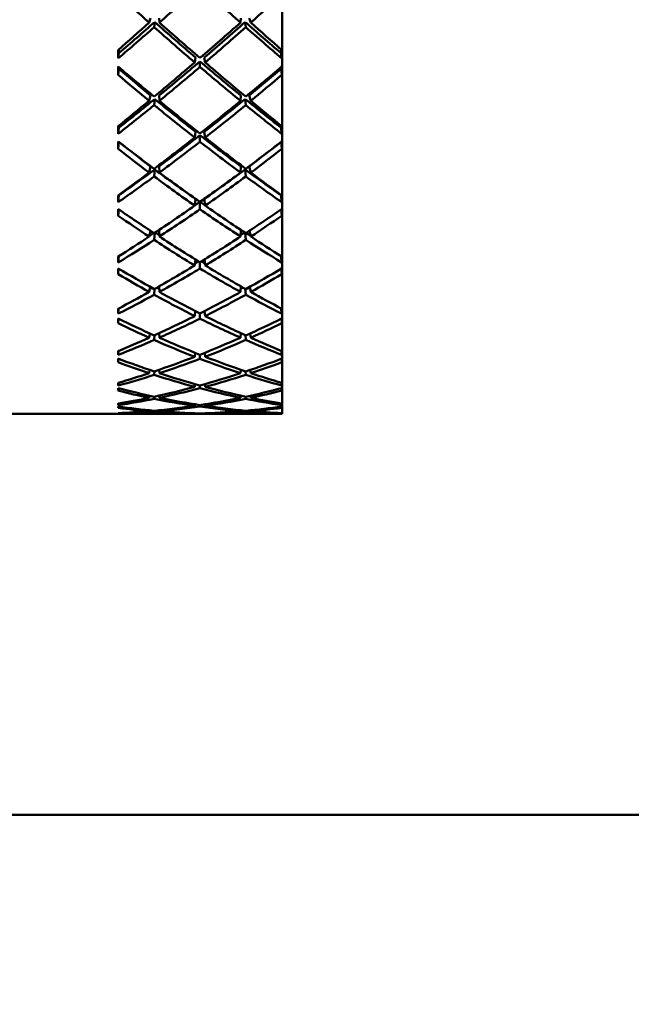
# Model space of a CAD drawing. Header units: inches. Extents: x 0.1 to 33.9, y 0.6 to 21.4.
# Tile 37 of 83: x 11.639 to 11.967, y 13.795 to 14.323. Entities that reach past the tile are written whole.
import ezdxf

# ---------------------------------------------------------------- set-up
doc = ezdxf.new("R2010")
doc.units = ezdxf.units.IN
doc.header["$MEASUREMENT"] = 0
doc.layers.add('Dimension (ANSI)', color=7, linetype='Continuous', lineweight=25)
doc.layers.add('Visible (ANSI)', color=7, linetype='Continuous', lineweight=50)
doc.styles.add('Note Text (ANSI)', font='tahoma.ttf')
doc.dimstyles.new('Default (ANSI)', dxfattribs={"dimtxt": 0.12, "dimasz": 0.098425, "dimexe": 0.125, "dimexo": 0.0625, "dimgap": 0.031496, "dimtad": 0, "dimtih": 1, "dimtoh": 1, "dimrnd": 1e-08, "dimzin": 4, "dimdsep": 46, "dimtxsty": 'Note Text (ANSI)', "dimcen": 0.09, "dimdle": 0.393701, "dimclrd": 256, "dimclre": 256, "dimclrt": 256, "dimadec": 0, "dimazin": 1, "dimtfac": 1, "dimtofl": 0, "dimtmove": 0, "dimatfit": 3, "dimfxl": 1, "dimtolj": 1, "dimtzin": 4, "dimlwd": -1, "dimlwe": -1, "dimarcsym": 0})

# ---------------------------------------------------------------- blocks, each defined once
blk = doc.blocks.new('*D10')
at = {"layer": 'Defpoints', "color": 0, "transparency": 16777216}
for p in [(17.00965, 15.28753), (8.90845, 12.90852), (17.40335, 12.90852)]:
    blk.add_point(p, dxfattribs=at)
at = {"layer": 'Dimension (ANSI)', "transparency": 16777216}
for p, q in [((17.07215, 15.28753), (17.52835, 15.28753)), ((17.40335, 15.1891), (17.40335, 14.19226)), ((17.40335, 13.00695), (17.40335, 14.00379)), ((8.97095, 12.90852), (17.52835, 12.90852))]:
    blk.add_line(p, q, dxfattribs=at)
for points in [[(17.38694, 15.1891), (17.41975, 15.1891), (17.40335, 15.28753)], [(17.38694, 13.00695), (17.41975, 13.00695), (17.40335, 12.90852)]]:
    blk.add_solid(points, dxfattribs=at)
at = {"layer": 'Dimension (ANSI)', "transparency": 16777216, "insert": (17.25059, 14.16077), "char_height": 0.12, "attachment_point": 1, "style": 'Note Text (ANSI)'}
blk.add_mtext('\\A1;2.38', dxfattribs=at)
blk = doc.blocks.new('*D12')
at = {"layer": 'Defpoints', "color": 0, "transparency": 16777216}
for p in [(16.08841, 15.28753), (4.32409, 15.14439), (4.32409, 12.15226)]:
    blk.add_point(p, dxfattribs=at)
at = {"layer": 'Dimension (ANSI)', "transparency": 16777216}
for p, q in [((16.08841, 15.22503), (16.08841, 12.02726)), ((4.32409, 15.08189), (4.32409, 12.02726)), ((4.42252, 12.15226), (9.98138, 12.15226)), ((15.98999, 12.15226), (10.43113, 12.15226))]:
    blk.add_line(p, q, dxfattribs=at)
for points in [[(4.42252, 12.16867), (4.42252, 12.13586), (4.32409, 12.15226)], [(15.98999, 12.16867), (15.98999, 12.13586), (16.08841, 12.15226)]]:
    blk.add_solid(points, dxfattribs=at)
at = {"layer": 'Dimension (ANSI)', "transparency": 16777216, "insert": (10.01287, 12.21464), "char_height": 0.12, "attachment_point": 1, "style": 'Note Text (ANSI)'}
blk.add_mtext('\\A1;11.76', dxfattribs=at)

msp = doc.modelspace()

# ---------------------------------------------------------------- linework, layer by layer
at = {"layer": 'Visible (ANSI)'}
for p, q in [((11.77982, 14.1117), (11.77982, 14.89359)), ((11.70928, 14.32384), (11.70847, 14.32152)), ((11.71121, 14.31908), (11.71153, 14.32184)), ((11.7138, 14.32384), (11.71398, 14.32152)), ((11.75757, 14.32152), (11.75775, 14.32384)), ((11.76002, 14.32184), (11.76034, 14.31908)), ((11.76307, 14.32152), (11.76227, 14.32384)), ((11.69227, 14.30514), (11.69192, 14.30237)), ((11.77928, 14.30514), (11.77962, 14.30237)), ((11.73344, 14.30272), (11.73295, 14.30013)), ((11.73577, 14.30072), (11.73577, 14.29771)), ((11.73811, 14.30272), (11.7386, 14.30013)), ((11.69224, 14.29677), (11.69188, 14.29352)), ((11.77931, 14.29677), (11.77966, 14.29352)), ((11.70928, 14.28238), (11.70847, 14.27953)), ((11.71121, 14.27727), (11.71153, 14.28053)), ((11.7138, 14.28238), (11.71398, 14.27953)), ((11.75757, 14.27953), (11.75775, 14.28238)), ((11.76002, 14.28053), (11.76034, 14.27727)), ((11.76307, 14.27953), (11.76227, 14.28238)), ((11.69227, 14.26514), (11.69192, 14.26187)), ((11.73344, 14.26292), (11.73295, 14.25981)), ((11.73811, 14.26292), (11.7386, 14.25981)), ((11.77928, 14.26514), (11.77962, 14.26187)), ((11.69224, 14.25748), (11.69188, 14.25377)), ((11.73577, 14.26109), (11.73577, 14.2576)), ((11.77931, 14.25748), (11.77966, 14.25377)), ((11.70928, 14.2444), (11.70847, 14.24105)), ((11.71121, 14.23901), (11.71153, 14.24272)), ((11.7138, 14.2444), (11.71398, 14.24105)), ((11.75757, 14.24105), (11.75775, 14.2444)), ((11.76002, 14.24272), (11.76034, 14.23901)), ((11.76307, 14.24105), (11.76227, 14.2444)), ((11.69227, 14.22888), (11.69192, 14.22516)), ((11.73344, 14.2269), (11.73295, 14.22333)), ((11.73811, 14.2269), (11.7386, 14.22333)), ((11.77928, 14.22888), (11.77962, 14.22516)), ((11.69217, 14.22133), (11.69188, 14.21794)), ((11.73577, 14.22527), (11.73577, 14.22136)), ((11.77937, 14.22133), (11.77966, 14.21794)), ((11.70915, 14.20987), (11.70847, 14.2067)), ((11.71381, 14.21024), (11.71398, 14.2067)), ((11.75757, 14.2067), (11.75774, 14.21024)), ((11.76307, 14.2067), (11.7624, 14.20987)), ((11.71121, 14.20491), (11.7115, 14.20871)), ((11.76004, 14.20871), (11.76034, 14.20491)), ((11.69221, 14.19621), (11.69192, 14.19283)), ((11.73334, 14.19445), (11.73295, 14.19125)), ((11.7382, 14.19445), (11.7386, 14.19125)), ((11.77934, 14.19621), (11.77962, 14.19283)), ((11.69212, 14.18956), (11.69188, 14.18661)), ((11.73577, 14.19296), (11.73577, 14.18955)), ((11.77943, 14.18956), (11.77966, 14.18661)), ((11.70847, 14.17702), (11.70901, 14.17978)), ((11.71144, 14.17868), (11.71121, 14.1755)), ((11.71398, 14.17702), (11.71385, 14.18005)), ((11.7577, 14.18005), (11.75757, 14.17702)), ((11.76034, 14.1755), (11.76011, 14.17868)), ((11.76254, 14.17978), (11.76307, 14.17702)), ((11.69214, 14.16817), (11.69192, 14.16539)), ((11.77941, 14.16817), (11.77962, 14.16539)), ((11.69207, 14.16271), (11.69188, 14.16026)), ((11.73325, 14.16678), (11.73295, 14.16408)), ((11.73577, 14.1655), (11.73577, 14.16267)), ((11.73829, 14.16678), (11.7386, 14.16408)), ((11.77948, 14.16271), (11.77966, 14.16026)), ((11.70889, 14.15476), (11.70847, 14.15247)), ((11.71121, 14.15126), (11.71138, 14.15378)), ((11.71388, 14.15493), (11.71398, 14.15247)), ((11.75757, 14.15247), (11.75767, 14.15493)), ((11.76017, 14.15378), (11.76034, 14.15126)), ((11.76307, 14.15247), (11.76266, 14.15476)), ((11.69202, 14.14121), (11.69188, 14.13931)), ((11.69208, 14.14541), (11.69192, 14.14327)), ((11.73317, 14.14439), (11.73295, 14.14225)), ((11.73577, 14.14335), (11.73577, 14.14116)), ((11.73837, 14.14439), (11.7386, 14.14225)), ((11.77947, 14.14541), (11.77962, 14.14327)), ((11.77953, 14.14121), (11.77966, 14.13931)), ((11.70877, 14.13518), (11.70847, 14.13345)), ((11.71121, 14.13255), (11.71133, 14.1344)), ((11.71391, 14.13528), (11.71398, 14.13345)), ((11.75757, 14.13345), (11.75764, 14.13528)), ((11.76022, 14.1344), (11.76034, 14.13255)), ((11.76307, 14.13345), (11.76278, 14.13518)), ((11.69198, 14.1254), (11.69188, 14.12409)), ((11.69203, 14.12831), (11.69192, 14.12681)), ((11.7331, 14.12762), (11.73295, 14.1261)), ((11.73577, 14.12687), (11.73577, 14.12535)), ((11.73845, 14.12762), (11.7386, 14.1261)), ((11.77952, 14.12831), (11.77962, 14.12681)), ((11.77957, 14.1254), (11.77966, 14.12409)), ((11.70866, 14.12138), (11.70847, 14.12024)), ((11.71121, 14.11968), (11.71128, 14.12084)), ((11.71393, 14.12143), (11.71398, 14.12024)), ((11.75757, 14.12024), (11.75761, 14.12143)), ((11.76026, 14.12084), (11.76034, 14.11968)), ((11.76307, 14.12024), (11.76289, 14.12138)), ((11.69193, 14.11552), (11.69188, 14.11484)), ((11.69198, 14.11712), (11.69192, 14.11629)), ((11.73303, 14.11675), (11.73295, 14.1159)), ((11.73577, 14.11632), (11.73577, 14.11549)), ((11.73852, 14.11675), (11.7386, 14.1159)), ((11.77956, 14.11712), (11.77962, 14.11629)), ((11.77962, 14.11552), (11.77966, 14.11484)), ((11.60365, 14.1117), (11.69229, 14.1117)), ((11.69194, 14.11203), (11.69192, 14.11185)), ((11.69753, 14.1117), (11.72477, 14.1117)), ((11.70855, 14.11356), (11.70847, 14.11307)), ((11.71121, 14.11285), (11.71124, 14.11332)), ((11.71396, 14.11357), (11.71398, 14.11307)), ((11.73041, 14.1117), (11.74114, 14.1117)), ((11.73296, 14.11195), (11.73295, 14.11179)), ((11.73577, 14.11186), (11.73577, 14.11174)), ((11.73859, 14.11195), (11.7386, 14.11179)), ((11.74678, 14.1117), (11.77402, 14.1117)), ((11.75757, 14.11307), (11.75759, 14.11357)), ((11.76031, 14.11332), (11.76034, 14.11285)), ((11.76307, 14.11307), (11.76299, 14.11356)), ((11.77926, 14.1117), (11.77982, 14.1117)), ((11.77961, 14.11203), (11.77962, 14.11185)), ((9.96406, 13.89648), (12.43113, 13.89648))]:
    msp.add_line(p, q, dxfattribs=at)
for centre, major_axis, ratio, start_param, end_param in [((11.77161, 14.50265), (0.37294, -0.37068), 0.333113, 4.82777, 4.87072), ((11.69994, 14.50265), (0.37992, 0.37779), 0.264653, 4.490788, 4.546387), ((11.77161, 14.50265), (0.37992, -0.37779), 0.264653, 4.878391, 4.93399), ((11.69994, 14.50265), (0.37294, 0.37068), 0.333113, 4.554058, 4.597008), ((11.77161, 14.50265), (0.38787, 0.38589), 0.161535, 4.34869, 4.391639), ((11.69994, 14.50265), (0.37506, 0.37296), 0.264653, 4.435266, 4.484926), ((11.77161, 14.50265), (0.36817, -0.36594), 0.333113, 4.876582, 4.933552), ((11.69994, 14.50265), (0.38323, -0.38116), 0.226754, 4.969951, 5.02555), ((11.77161, 14.50265), (0.38323, 0.38116), 0.226754, 4.399228, 4.454827), ((11.69994, 14.50265), (0.36817, 0.36594), 0.333113, 4.491226, 4.548196), ((11.77161, 14.50265), (0.37506, -0.37296), 0.264653, 4.939852, 4.989512), ((11.69994, 14.50265), (0.38787, -0.38589), 0.161535, 5.033139, 5.076088), ((11.69994, 14.50265), (0.37992, 0.37779), 0.264653, 4.434641, 4.483737), ((11.77161, 14.50265), (0.37294, -0.37068), 0.333113, 4.877771, 4.933552), ((11.69994, 14.50265), (0.37294, 0.37068), 0.333113, 4.491226, 4.547007), ((11.77161, 14.50265), (0.37992, -0.37779), 0.264653, 4.941041, 4.990137), ((11.71907, 14.50265), (-0.01116, -0.39094), 0.063829, 5.238872, 5.25207), ((11.71907, 14.50265), (-0.01102, -0.38594), 0.063829, 5.245417, 5.251444), ((11.75248, 14.50265), (0.01102, -0.38594), 0.063829, 1.031741, 1.037769), ((11.75248, 14.50265), (0.01116, -0.39094), 0.063829, 1.031115, 1.044313), ((11.77161, 14.50265), (0.38323, 0.38116), 0.226754, 4.336215, 4.391995), ((11.69994, 14.50265), (0.36817, 0.36594), 0.333113, 4.428394, 4.485181), ((11.77161, 14.50265), (0.36817, -0.36594), 0.333113, 4.939597, 4.996383), ((11.69994, 14.50265), (0.38323, -0.38116), 0.226754, 5.032783, 5.088563), ((11.71907, 14.50265), (-0.01703, -0.39094), 0.054698, 5.265999, 5.279197), ((11.69994, 14.50265), (0.37709, -0.37491), 0.29386, 4.976233, 5.02533), ((11.71907, 14.50265), (-0.01681, -0.38594), 0.054698, 5.274813, 5.27744), ((11.77161, 14.50265), (0.35987, -0.35744), 0.404504, 4.888315, 4.933021), ((11.69994, 14.50265), (0.37294, 0.37068), 0.333113, 4.428394, 4.483994), ((11.77161, 14.50265), (0.37294, -0.37068), 0.333113, 4.940784, 4.996383), ((11.77161, 14.50265), (0.37709, 0.37491), 0.29386, 4.399448, 4.448545), ((11.69994, 14.50265), (0.35987, 0.35744), 0.404504, 4.491756, 4.536463), ((11.75248, 14.50265), (0.01681, -0.38594), 0.054698, 1.005745, 1.008372), ((11.75248, 14.50265), (0.01703, -0.39094), 0.054698, 1.003989, 1.017186), ((11.77161, 14.50265), (0.36453, -0.36207), 0.404504, 4.890072, 4.933021), ((11.69994, 14.50265), (0.36453, 0.36207), 0.404504, 4.491756, 4.534706), ((11.77161, 14.50265), (0.38323, 0.38116), 0.226754, 4.286214, 4.329163), ((11.69994, 14.50265), (0.36817, 0.36594), 0.333113, 4.372873, 4.422532), ((11.77161, 14.50265), (0.35987, -0.35744), 0.404504, 4.938884, 4.995853), ((11.69994, 14.50265), (0.37709, -0.37491), 0.29386, 5.032381, 5.08798), ((11.77161, 14.50265), (0.37709, 0.37491), 0.29386, 4.336798, 4.392397), ((11.69994, 14.50265), (0.35987, 0.35744), 0.404504, 4.428925, 4.485894), ((11.77161, 14.50265), (0.36817, -0.36594), 0.333113, 5.002246, 5.051905), ((11.69994, 14.50265), (0.38323, -0.38116), 0.226754, 5.095614, 5.138564), ((11.69994, 14.50265), (0.37294, 0.37068), 0.333113, 4.372247, 4.421343), ((11.77161, 14.50265), (0.36453, -0.36207), 0.404504, 4.940073, 4.995853), ((11.69994, 14.50265), (0.36453, 0.36207), 0.404504, 4.428925, 4.484705), ((11.77161, 14.50265), (0.37294, -0.37068), 0.333113, 5.003435, 5.052531), ((11.71907, 14.50265), (-0.01421, -0.39094), 0.059734, 5.364885, 5.378082), ((11.71907, 14.50265), (-0.01403, -0.38594), 0.059734, 5.373785, 5.377457), ((11.75248, 14.50265), (0.01403, -0.38594), 0.059734, 0.905729, 0.9094), ((11.75248, 14.50265), (0.01421, -0.39094), 0.059734, 0.905103, 0.9183), ((11.71907, 14.50265), (-0.01958, -0.39094), 0.048803, 5.391724, 5.404922), ((11.69994, 14.50265), (0.36949, -0.36715), 0.363493, 5.038592, 5.087688), ((11.71907, 14.50265), (-0.01933, -0.38594), 0.048803, 5.402992, 5.403165), ((11.77161, 14.50265), (0.35019, -0.34748), 0.479623, 4.950469, 4.995176), ((11.77161, 14.50265), (0.37709, 0.37491), 0.29386, 4.273785, 4.329565), ((11.69994, 14.50265), (0.35987, 0.35744), 0.404504, 4.366093, 4.422879), ((11.69994, 14.50265), (0.36453, 0.36207), 0.404504, 4.366093, 4.421692), ((11.77161, 14.50265), (0.35987, -0.35744), 0.404504, 5.001899, 5.058685), ((11.77161, 14.50265), (0.36453, -0.36207), 0.404504, 5.003086, 5.058685), ((11.69994, 14.50265), (0.37709, -0.37491), 0.29386, 5.095213, 5.150993), ((11.77161, 14.50265), (0.36949, 0.36715), 0.363493, 4.33709, 4.386186), ((11.69994, 14.50265), (-0.35019, -0.34748), 0.479623, 1.28801, 1.332716), ((11.75248, 14.50265), (0.01933, -0.38594), 0.048803, 0.88002, 0.880194), ((11.75248, 14.50265), (0.01958, -0.39094), 0.048803, 0.878264, 0.891461), ((11.77161, 14.50265), (0.35473, -0.35198), 0.479623, 4.952226, 4.995176), ((11.69994, 14.50265), (-0.35473, -0.35198), 0.479623, 1.28801, 1.330959), ((11.69994, 14.50265), (0.35987, 0.35744), 0.404504, 4.310571, 4.360231), ((11.77161, 14.50265), (0.35019, -0.34748), 0.479623, 5.001038, 5.058007), ((11.69994, 14.50265), (-0.35019, -0.34748), 0.479623, 1.225178, 1.282148), ((11.77161, 14.50265), (0.35987, -0.35744), 0.404504, 5.064547, 5.114207), ((11.77161, 14.50265), (0.37709, 0.37491), 0.29386, 4.223784, 4.266734), ((11.69994, 14.50265), (0.36453, 0.36207), 0.404504, 4.309945, 4.359042), ((11.77161, 14.50265), (0.35473, -0.35198), 0.479623, 5.002227, 5.058007), ((11.69994, 14.50265), (0.36949, -0.36715), 0.363493, 5.09474, 5.150339), ((11.77161, 14.50265), (0.36949, 0.36715), 0.363493, 4.274439, 4.330038), ((11.69994, 14.50265), (-0.35473, -0.35198), 0.479623, 1.225178, 1.280959), ((11.77161, 14.50265), (0.36453, -0.36207), 0.404504, 5.065736, 5.114833), ((11.69994, 14.50265), (0.37709, -0.37491), 0.29386, 5.158044, 5.200994), ((11.71907, 14.50265), (-0.01703, -0.39094), 0.054698, 5.49076, 5.503958), ((11.71907, 14.50265), (-0.01681, -0.38594), 0.054698, 5.502533, 5.503332), ((11.75248, 14.50265), (0.01681, -0.38594), 0.054698, 0.779853, 0.780653), ((11.75248, 14.50265), (0.01703, -0.39094), 0.054698, 0.779228, 0.792425), ((11.71907, 14.50265), (-0.02181, -0.39094), 0.042147, 5.517295, 5.530493), ((11.69994, 14.50265), (-0.36047, 0.3579), 0.436386, 1.959247, 2.008343), ((11.77161, 14.50265), (0.36949, 0.36715), 0.363493, 4.211426, 4.267206), ((11.69994, 14.50265), (-0.35473, -0.35198), 0.479623, 1.162346, 1.217946), ((11.69994, 14.50265), (-0.35019, -0.34748), 0.479623, 1.208769, 1.219132), ((11.77161, 14.50265), (0.35019, -0.34748), 0.479623, 5.064053, 5.074416), ((11.77161, 14.50265), (0.35473, -0.35198), 0.479623, 5.06524, 5.120839), ((11.69994, 14.50265), (0.36949, -0.36715), 0.363493, 5.157571, 5.213352), ((11.77161, 14.50265), (0.36047, 0.3579), 0.436386, 4.274843, 4.323939), ((11.75248, 14.50265), (0.02181, -0.39094), 0.042147, 0.752692, 0.76589), ((11.77161, 14.50265), (0.34361, -0.34043), 0.559415, 5.014127, 5.057077), ((11.69994, 14.50265), (-0.34361, -0.34043), 0.559415, 1.226109, 1.269059), ((11.77161, 14.50265), (0.36949, 0.36715), 0.363493, 4.161425, 4.204375), ((11.69994, 14.50265), (-0.35473, -0.35198), 0.479623, 1.106199, 1.155295), ((11.69994, 14.50265), (-0.35019, -0.34748), 0.479623, 1.148833, 1.155075), ((11.77161, 14.50265), (0.34361, -0.34043), 0.559415, 5.064128, 5.119908), ((11.77161, 14.50265), (0.33921, -0.33607), 0.559415, 5.063519, 5.069243), ((11.69994, 14.50265), (-0.36047, 0.3579), 0.436386, 2.015394, 2.070993), ((11.77161, 14.50265), (0.36047, 0.3579), 0.436386, 4.212192, 4.267791), ((11.69994, 14.50265), (-0.34361, -0.34043), 0.559415, 1.163277, 1.219058), ((11.69994, 14.50265), (-0.33921, -0.33607), 0.559415, 1.213942, 1.219667), ((11.77161, 14.50265), (0.35473, -0.35198), 0.479623, 5.127891, 5.176987), ((11.77161, 14.50265), (0.35019, -0.34748), 0.479623, 5.12811, 5.134353), ((11.69994, 14.50265), (0.36949, -0.36715), 0.363493, 5.220403, 5.263353), ((11.71907, 14.50265), (-0.01958, -0.39094), 0.048803, 5.616485, 5.629682), ((11.75248, 14.50265), (0.01958, -0.39094), 0.048803, 0.653503, 0.666701), ((11.71907, 14.50265), (-0.0237, -0.39094), 0.034835, 5.642719, 5.655917), ((11.69994, 14.50265), (-0.35009, 0.34718), 0.513394, 2.021309, 2.070405), ((11.77161, 14.50265), (0.36047, 0.3579), 0.436386, 4.149179, 4.20496), ((11.69994, 14.50265), (-0.34361, -0.34043), 0.559415, 1.100445, 1.156045), ((11.69994, 14.50265), (-0.33921, -0.33607), 0.559415, 1.150218, 1.15539), ((11.77161, 14.50265), (0.34361, -0.34043), 0.559415, 5.127141, 5.18274), ((11.77161, 14.50265), (0.33921, -0.33607), 0.559415, 5.127795, 5.132967), ((11.69994, 14.50265), (-0.36047, 0.3579), 0.436386, 2.078226, 2.134006), ((11.77161, 14.50265), (0.35009, 0.34718), 0.513394, 4.21278, 4.261876), ((11.75248, 14.50265), (0.0237, -0.39094), 0.034835, 0.627268, 0.640466), ((11.77161, 14.50265), (0.33127, -0.32738), 0.645027, 5.075546, 5.118495), ((11.69994, 14.50265), (-0.33127, -0.32738), 0.645027, 1.16469, 1.20764), ((11.69994, 14.50265), (-0.33921, -0.33607), 0.559415, 1.087414, 1.09093), ((11.77161, 14.50265), (0.32703, -0.3232), 0.645027, 5.127177, 5.130573), ((11.69994, 14.50265), (-0.32703, -0.3232), 0.645027, 1.152613, 1.156008), ((11.77161, 14.50265), (0.33921, -0.33607), 0.559415, 5.192255, 5.195771), ((11.77161, 14.50265), (0.36047, 0.3579), 0.436386, 4.099178, 4.142128), ((11.69994, 14.50265), (-0.34361, -0.34043), 0.559415, 1.044298, 1.093394), ((11.77161, 14.50265), (0.33127, -0.32738), 0.645027, 5.125546, 5.181327), ((11.69994, 14.50265), (-0.35009, 0.34718), 0.513394, 2.077456, 2.133056), ((11.77161, 14.50265), (0.35009, 0.34718), 0.513394, 4.150129, 4.205729), ((11.69994, 14.50265), (-0.33127, -0.32738), 0.645027, 1.101858, 1.157639), ((11.77161, 14.50265), (0.34361, -0.34043), 0.559415, 5.189791, 5.238888), ((11.69994, 14.50265), (-0.36047, 0.3579), 0.436386, 2.141058, 2.184007), ((11.71907, 14.50265), (-0.02181, -0.39094), 0.042147, 5.742056, 5.755254), ((11.75248, 14.50265), (0.02181, -0.39094), 0.042147, 0.527932, 0.541129), ((11.71907, 14.50265), (-0.02522, -0.39094), 0.026986, 5.768012, 5.78121), ((11.69994, 14.50265), (-0.33843, 0.33499), 0.595541, 2.083043, 2.132139), ((11.77161, 14.50265), (0.35009, 0.34718), 0.513394, 4.087116, 4.142897), ((11.69994, 14.50265), (-0.33127, -0.32738), 0.645027, 1.039026, 1.094626), ((11.69994, 14.50265), (-0.32703, -0.3232), 0.645027, 1.089048, 1.09129), ((11.77161, 14.50265), (0.33127, -0.32738), 0.645027, 5.188559, 5.244159), ((11.77161, 14.50265), (0.32703, -0.3232), 0.645027, 5.191895, 5.194137), ((11.69994, 14.50265), (-0.35009, 0.34718), 0.513394, 2.140288, 2.196069), ((11.77161, 14.50265), (0.33843, 0.33499), 0.595541, 4.151047, 4.200143), ((11.75248, 14.50265), (0.02522, -0.39094), 0.026986, 0.501976, 0.515173), ((11.77161, 14.50265), (0.31794, -0.31273), 0.737877, 5.13587, 5.17882), ((11.69994, 14.50265), (-0.31794, -0.31273), 0.737877, 1.104365, 1.147315), ((11.77161, 14.50265), (0.35009, 0.34718), 0.513394, 4.037115, 4.080065), ((11.77161, 14.50265), (0.31387, -0.30873), 0.737877, 5.19079, 5.190823), ((11.69994, 14.50265), (-0.33843, 0.33499), 0.595541, 2.13919, 2.194789), ((11.77161, 14.50265), (0.33843, 0.33499), 0.595541, 4.088396, 4.143995), ((11.69994, 14.50265), (-0.31387, -0.30873), 0.737877, 1.092363, 1.092395), ((11.69994, 14.50265), (-0.35009, 0.34718), 0.513394, 2.20312, 2.24607), ((11.69994, 14.50265), (-0.33127, -0.32738), 0.645027, 0.982879, 1.031975), ((11.77161, 14.50265), (0.31794, -0.31273), 0.737877, 5.185871, 5.241652), ((11.69994, 14.50265), (-0.31794, -0.31273), 0.737877, 1.041533, 1.097314), ((11.77161, 14.50265), (0.33127, -0.32738), 0.645027, 5.25121, 5.300306), ((11.71907, 14.50265), (-0.0237, -0.39094), 0.034835, 5.86748, 5.880678), ((11.71907, 14.50265), (0.02634, 0.39094), 0.01872, 2.751603, 2.764801), ((11.69994, 14.50265), (-0.32562, 0.32128), 0.684081, 2.144108, 2.193204), ((11.77161, 14.50265), (0.33843, 0.33499), 0.595541, 4.025383, 4.081164), ((11.69994, 14.50265), (-0.31794, -0.31273), 0.737877, 0.978702, 1.034301), ((11.77161, 14.50265), (0.31794, -0.31273), 0.737877, 5.248884, 5.304484), ((11.69994, 14.50265), (-0.33843, 0.33499), 0.595541, 2.202022, 2.257802), ((11.77161, 14.50265), (0.32562, 0.32128), 0.684081, 4.089981, 4.139077), ((11.75248, 14.50265), (0.0237, -0.39094), 0.034835, 0.402507, 0.415705), ((11.75248, 14.50265), (0.02634, -0.39094), 0.01872, 0.376792, 0.389989), ((11.77161, 14.50265), (0.30431, -0.29586), 0.839752, 5.192722, 5.235672), ((11.69994, 14.50265), (-0.30431, -0.29586), 0.839752, 1.047513, 1.090463), ((11.77161, 14.50265), (0.33843, 0.33499), 0.595541, 3.975382, 4.018332), ((11.69994, 14.50265), (-0.31794, -0.31273), 0.737877, 0.922554, 0.97165), ((11.77161, 14.50265), (0.30431, -0.29586), 0.839752, 5.242723, 5.298504), ((11.69994, 14.50265), (-0.32562, 0.32128), 0.684081, 2.200256, 2.255855), ((11.77161, 14.50265), (0.32562, 0.32128), 0.684081, 4.02733, 4.08293), ((11.69994, 14.50265), (-0.30431, -0.29586), 0.839752, 0.984681, 1.040462), ((11.77161, 14.50265), (0.31794, -0.31273), 0.737877, 5.311535, 5.360631), ((11.69994, 14.50265), (-0.33843, 0.33499), 0.595541, 2.264854, 2.307803), ((11.71907, 14.50265), (-0.02522, -0.39094), 0.026986, 5.992773, 6.00597), ((11.71907, 14.50265), (0.02705, 0.39094), 0.010166, 2.876709, 2.889907), ((11.69994, 14.50265), (-0.31201, 0.30582), 0.780577, 2.203474, 2.252571), ((11.77161, 14.50265), (0.32562, 0.32128), 0.684081, 3.964317, 4.020098), ((11.69994, 14.50265), (-0.30431, -0.29586), 0.839752, 0.92185, 0.977449), ((11.77161, 14.50265), (0.30431, -0.29586), 0.839752, 5.305736, 5.361336), ((11.69994, 14.50265), (-0.32562, 0.32128), 0.684081, 2.263087, 2.318868), ((11.77161, 14.50265), (0.31201, 0.30582), 0.780577, 4.030615, 4.079711), ((11.75248, 14.50265), (0.02522, -0.39094), 0.026986, 0.277215, 0.290413), ((11.75248, 14.50265), (0.02705, -0.39094), 0.010166, 0.251686, 0.264884), ((11.77161, 14.50265), (0.29768, -0.26904), 0.952847, 5.218979, 5.261928), ((11.77161, 14.50265), (0.32562, 0.32128), 0.684081, 3.914316, 3.957266), ((11.69994, 14.50265), (-0.31201, 0.30582), 0.780577, 2.259622, 2.315221), ((11.77161, 14.50265), (0.31201, 0.30582), 0.780577, 3.967964, 4.023563), ((11.69994, 14.50265), (-0.29768, -0.26904), 0.952847, 1.021257, 1.064207), ((11.69994, 14.50265), (-0.32562, 0.32128), 0.684081, 2.325919, 2.368869), ((11.71907, 14.50265), (0.02634, 0.39094), 0.01872, 2.976364, 2.989562), ((11.71907, 14.50265), (0.02733, 0.39094), 0.001457, 3.001771, 3.014969), ((11.77161, 14.50265), (-0.29655, -0.27853), 0.925096, 0.651097, 0.694047), ((11.69994, 14.50265), (-0.30431, -0.29586), 0.839752, 0.865702, 0.914798), ((11.69994, 14.50265), (-0.2991, 0.28714), 0.887009, 2.25578, 2.304876), ((11.77161, 14.50265), (0.29768, -0.26904), 0.952847, 5.26898, 5.32476), ((11.77161, 14.50265), (0.31201, 0.30582), 0.780577, 3.904951, 3.960732), ((11.69994, 14.50265), (-0.29768, -0.26904), 0.952847, 0.895593, 0.951193), ((11.77161, 14.50265), (0.29768, -0.26904), 0.952847, 5.331992, 5.387592), ((11.69994, 14.50265), (-0.29768, -0.26904), 0.952847, 0.958425, 1.014206), ((11.69994, 14.50265), (-0.31201, 0.30582), 0.780577, 2.322454, 2.378234), ((11.77161, 14.50265), (0.30431, -0.29586), 0.839752, 5.368387, 5.417483), ((11.77161, 14.50265), (0.2991, 0.28714), 0.887009, 3.978309, 4.027406), ((11.69994, 14.50265), (0.29655, -0.27853), 0.925096, 5.589138, 5.632088), ((11.75248, 14.50265), (0.02634, -0.39094), 0.01872, 0.152031, 0.165229), ((11.75248, 14.50265), (0.02733, -0.39094), 0.001457, 0.126624, 0.139821), ((11.77161, 14.50265), (0.31201, 0.30582), 0.780577, 3.85495, 3.8979), ((11.71907, 14.50265), (0.02705, 0.39094), 0.010166, 3.10147, 3.114668), ((11.71907, 14.50265), (0.02719, 0.39094), 0.007274, 3.14316, 3.156358), ((11.77161, 14.50265), (-0.30745, -0.30013), 0.814839, 0.694491, 0.702281), ((11.69994, 14.50265), (-0.29768, -0.26904), 0.952847, 0.839446, 0.888542), ((11.69994, 14.50265), (0.35415, 0.17137), 0.992189, 4.244382, 4.258641), ((11.77161, 14.50265), (-0.29655, -0.27853), 0.925096, 0.701098, 0.756879), ((11.69994, 14.50265), (-0.2991, 0.28714), 0.887009, 2.311927, 2.367527), ((11.77161, 14.50265), (0.2991, 0.28714), 0.887009, 3.887482, 3.908426), ((11.69994, 14.50265), (0.29655, -0.27853), 0.925096, 5.49815, 5.519074), ((11.77161, 14.50265), (0.2991, 0.28714), 0.887009, 3.915659, 3.971258), ((11.77161, 14.50265), (-0.29655, -0.27853), 0.925096, 0.764111, 0.785035), ((11.69994, 14.50265), (0.29655, -0.27853), 0.925096, 5.526306, 5.582087), ((11.69994, 14.50265), (-0.2991, 0.28714), 0.887009, 2.374759, 2.395703), ((11.77161, 14.50265), (0.29768, -0.26904), 0.952847, 5.394643, 5.443739), ((11.69994, 14.50265), (-0.31201, 0.30582), 0.780577, 2.385286, 2.428235), ((11.77161, 14.50265), (-0.35415, 0.17137), 0.992189, 2.024544, 2.038804), ((11.69994, 14.50265), (0.30745, -0.30013), 0.814839, 5.580904, 5.588694), ((11.75248, 14.50265), (0.02705, -0.39094), 0.010166, 0.026925, 0.040123), ((11.75248, 14.50265), (0.02719, -0.39094), 0.007274, 6.26842, 6.281618)]:
    msp.add_ellipse(centre, major_axis=major_axis, ratio=ratio, start_param=start_param, end_param=end_param, dxfattribs=at)

# ---------------------------------------------------------------- dimensions: what is measured, and where the dimension line sits
at = {"layer": 'Dimension (ANSI)'}
for base, p1, p2, angle, override, picture, middle in [((4.32409, 12.15226), (16.08841, 15.28753), (4.32409, 15.14439), 180, {"dimgap": 0.031496, "dimtih": 0, "dimtoh": 0, "dimdec": 2, "dimtol": 0, "dimlim": 0, "dimtp": 0, "dimtm": 0, "dimtdec": 2, "dimatfit": 1}, '*D12', (10.20625, 12.15226)), ((17.40335, 12.90852), (17.00965, 15.28753), (8.90845, 12.90852), 90, {"dimgap": 0.031496, "dimdec": 2, "dimtol": 0, "dimlim": 0, "dimtp": 0, "dimtm": 0, "dimtdec": 2, "dimatfit": 1}, '*D10', (17.40335, 14.09803))]:
    dim = msp.add_linear_dim(base=base, p1=p1, p2=p2, angle=angle, dimstyle='Default (ANSI)', override=override, dxfattribs=at)
    dim.commit()
    dim.dimension.update_dxf_attribs({"geometry": picture, "text_midpoint": middle, "dimtype": 160})

doc.saveas('drawing.dxf')
